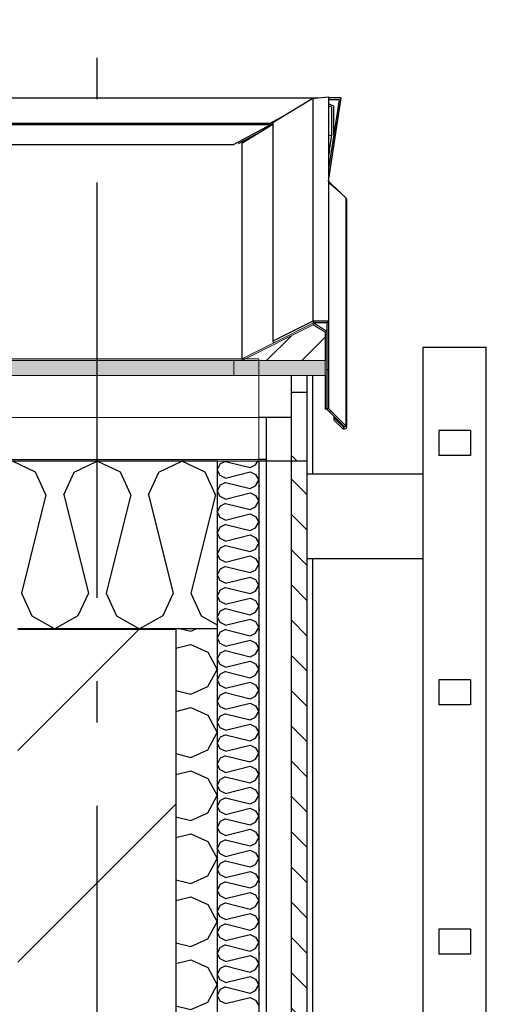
# Model space of a CAD drawing. Header units: millimetres. Extents: x -8544 to 51179, y -2070 to 13050.
# Tile 113 of 168: x 25724 to 26286, y 8361 to 9546. Entities that reach past the tile are written whole.
import ezdxf
from ezdxf.enums import TextEntityAlignment as Align

# ---------------------------------------------------------------- set-up
doc = ezdxf.new("R2010")
doc.units = ezdxf.units.MM
doc.header["$LTSCALE"] = 0.5
doc.header["$MEASUREMENT"] = 0
for name, pattern in [('Akselinje', [1500, 1000, -200, 100, -200]), ('PLINE', [0]), ('Wipeout_Contour', [2000, 0, -2000])]:
    doc.linetypes.add(name, pattern=pattern)
for name, color, linetype in [('222- Søyler (Nye konstruksjoner)', 7, 'Continuous'), ('223- Bjelker', 7, 'Continuous'), ('223- Bjelker (Skravur)', 7, 'Continuous'), ('232- Ikke-bærende yttervegger', 7, 'Continuous'), ('232- Ikke-bærende yttervegger (Skravur)', 7, 'Continuous'), ('235- Utvendig kledning og overflate (Skravur)(Nye konstruksjoner)', 7, 'Continuous'), ('235- Utvendig kledning og overflate(Nye konstruksjoner)', 7, 'Continuous'), ('261- Primærkonstruksjon (tak)', 7, 'Continuous'), ('261- Primærkonstruksjon (tak) (Skravur)', 7, 'Continuous'), ('262- Taktekking (Skravur)(Nye konstruksjoner)', 7, 'Continuous'), ('265- Gesimser_ takrenner og nedløp (Skravur)(Nye konstruksjoner)', 7, 'Continuous'), ('265- Gesimser_ takrenner og nedløp(Nye konstruksjoner)', 7, 'Continuous'), ('282- Utvendige trapper(Nye konstruksjoner)', 7, 'Continuous'), ('82-- Modullinjer', 7, 'Continuous')]:
    doc.layers.add(name, color=color, linetype=linetype)
doc.layers.add('262- Taktekking(Nye konstruksjoner)', color=7, linetype='Continuous', lineweight=0)
doc.styles.add('GENERATED_STYLE_1', font='arial.ttf')
pattern_1 = [(0, (0, 0), (0, 43.30127), [0, -25]), (0, (12.5, 21.65), (0, 43.30127), [0, -25])]
pattern_2 = [(45, (0, 0), (-79.5495, 79.5495), []), (45, (-26.52, 26.52), (-79.5495, 79.5495), [])]

# ---------------------------------------------------------------- blocks, each defined once
blk = doc.blocks.new('*X5')
at = {"layer": '261- Primærkonstruksjon (tak) (Skravur)', "linetype": 'PLINE'}
for p, q in [((25743.2, 9001.4), (25715.3, 9014.6)), ((25789.5, 9001.4), (25817.4, 9014.6)), ((25845.2, 9001.4), (25817.4, 9014.6)), ((25891.6, 9001.4), (25919.4, 9014.6)), ((25947.3, 9001.4), (25919.4, 9014.6)), ((25755.6, 8974.1), (25743.2, 9001.4)), ((25777.1, 8974.1), (25789.5, 9001.4)), ((25857.7, 8974.1), (25845.2, 9001.4)), ((25879.1, 8974.1), (25891.6, 9001.4)), ((25959.7, 8974.1), (25947.3, 9001.4)), ((25755.6, 8974.1), (25726.1, 8855.8)), ((25777.1, 8974.1), (25806.7, 8855.8)), ((25857.7, 8974.1), (25828.1, 8855.8)), ((25879.1, 8974.1), (25908.7, 8855.8)), ((25959.7, 8974.1), (25930.1, 8855.8)), ((25726.1, 8855.8), (25738.5, 8828.4)), ((25806.7, 8855.8), (25794.2, 8828.4)), ((25828.1, 8855.8), (25840.5, 8828.4)), ((25908.7, 8855.8), (25896.3, 8828.4)), ((25930.1, 8855.8), (25942.6, 8828.4)), ((25738.5, 8828.4), (25766.4, 8812.9)), ((25794.2, 8828.4), (25766.4, 8812.9)), ((25840.5, 8828.4), (25868.4, 8812.9)), ((25896.3, 8828.4), (25868.4, 8812.9)), ((25942.6, 8828.4), (25961.9, 8817.6))]:
    blk.add_line(p, q, dxfattribs=at)
blk = doc.blocks.new('*X42')
at = {"layer": '235- Utvendig kledning og overflate (Skravur)(Nye konstruksjoner)', "linetype": 'PLINE'}
for p, q in [((25965.2, 9011.2), (25961.9, 9004.3)), ((25965.2, 8997.4), (25961.9, 9004.3)), ((25972, 9014.3), (25965.2, 9011.2)), ((25972, 9014.3), (26001.3, 9007)), ((26001.3, 9007), (26008.1, 9010)), ((26008.1, 9010), (26010.6, 9014.6)), ((25972, 8994.3), (25965.2, 8997.4)), ((25972, 8994.3), (26001.3, 9001.6)), ((26001.3, 9001.6), (26008.1, 8998.6)), ((26008.1, 8998.6), (26011.9, 8991.7)), ((26008.1, 8984.8), (26011.9, 8991.7)), ((25965.2, 8985.9), (25961.9, 8979)), ((25972, 8989), (25965.2, 8985.9)), ((25972, 8989), (26001.3, 8981.7)), ((26001.3, 8981.7), (26008.1, 8984.8)), ((25965.2, 8972.1), (25961.9, 8979)), ((25972, 8969), (25965.2, 8972.1)), ((25972, 8969), (26001.3, 8976.4)), ((26001.3, 8976.4), (26008.1, 8973.3)), ((26008.1, 8973.3), (26011.9, 8966.4)), ((25965.2, 8960.6), (25961.9, 8953.7)), ((25972, 8963.7), (25965.2, 8960.6)), ((25972, 8963.7), (26001.3, 8956.4)), ((26001.3, 8956.4), (26008.1, 8959.5)), ((26008.1, 8959.5), (26011.9, 8966.4)), ((25965.2, 8946.8), (25961.9, 8953.7)), ((25972, 8943.7), (25965.2, 8946.8)), ((25972, 8943.7), (26001.3, 8951.1)), ((26001.3, 8951.1), (26008.1, 8948)), ((26008.1, 8948), (26011.9, 8941.1)), ((25965.2, 8935.3), (25961.9, 8928.4)), ((25972, 8938.4), (25965.2, 8935.3)), ((25972, 8938.4), (26001.3, 8931.1)), ((26001.3, 8931.1), (26008.1, 8934.2)), ((26008.1, 8934.2), (26011.9, 8941.1)), ((25965.2, 8921.5), (25961.9, 8928.4)), ((25972, 8918.4), (25965.2, 8921.5)), ((25972, 8918.4), (26001.3, 8925.8)), ((26001.3, 8925.8), (26008.1, 8922.7)), ((26008.1, 8922.7), (26011.9, 8915.8)), ((25965.2, 8910), (25961.9, 8903.1)), ((25972, 8913.1), (25965.2, 8910)), ((25972, 8913.1), (26001.3, 8905.8)), ((26001.3, 8905.8), (26008.1, 8908.9)), ((26008.1, 8908.9), (26011.9, 8915.8)), ((25965.2, 8896.2), (25961.9, 8903.1)), ((25972, 8893.1), (25965.2, 8896.2)), ((25972, 8893.1), (26001.3, 8900.5)), ((26001.3, 8900.5), (26008.1, 8897.4)), ((26008.1, 8897.4), (26011.9, 8890.5)), ((25965.2, 8884.7), (25961.9, 8877.8)), ((25972, 8887.8), (25965.2, 8884.7)), ((25972, 8887.8), (26001.3, 8880.5)), ((26008.1, 8883.6), (26011.9, 8890.5)), ((25965.2, 8870.9), (25961.9, 8877.8)), ((25972, 8867.9), (26001.3, 8875.2)), ((26001.3, 8880.5), (26008.1, 8883.6)), ((26001.3, 8875.2), (26008.1, 8872.1)), ((25972, 8867.9), (25965.2, 8870.9)), ((25972, 8862.5), (25965.2, 8859.5)), ((25972, 8862.5), (26001.3, 8855.2)), ((26008.1, 8872.1), (26011.9, 8865.2)), ((26008.1, 8858.3), (26011.9, 8865.2)), ((25965.2, 8859.5), (25961.9, 8852.5)), ((25965.2, 8845.6), (25961.9, 8852.5)), ((25972, 8842.6), (26001.3, 8849.9)), ((26001.3, 8855.2), (26008.1, 8858.3)), ((26001.3, 8849.9), (26008.1, 8846.8)), ((25972, 8842.6), (25965.2, 8845.6)), ((25972, 8837.2), (25965.2, 8834.2)), ((25972, 8837.2), (26001.3, 8829.9)), ((26008.1, 8846.8), (26011.9, 8839.9)), ((26008.1, 8833), (26011.9, 8839.9)), ((25965.2, 8834.2), (25961.9, 8827.3)), ((25965.2, 8820.3), (25961.9, 8827.3)), ((26001.3, 8829.9), (26008.1, 8833)), ((25972, 8817.3), (25965.2, 8820.3)), ((25972, 8817.3), (26001.3, 8824.6)), ((26001.3, 8824.6), (26008.1, 8821.5)), ((26008.1, 8821.5), (26011.9, 8814.6)), ((26008.1, 8807.7), (26011.9, 8814.6)), ((25965.2, 8808.9), (25961.9, 8802)), ((25965.2, 8795.1), (25961.9, 8802)), ((25972, 8812), (25965.2, 8808.9)), ((25972, 8812), (26001.3, 8804.6)), ((26001.3, 8804.6), (26008.1, 8807.7)), ((25972, 8792), (25965.2, 8795.1)), ((25972, 8792), (26001.3, 8799.3)), ((26001.3, 8799.3), (26008.1, 8796.2)), ((26008.1, 8796.2), (26011.9, 8789.3)), ((25965.2, 8783.6), (25961.9, 8776.7)), ((25972, 8786.7), (25965.2, 8783.6)), ((25972, 8786.7), (26001.3, 8779.3)), ((26001.3, 8779.3), (26008.1, 8782.4)), ((26008.1, 8782.4), (26011.9, 8789.3)), ((25965.2, 8769.8), (25961.9, 8776.7)), ((25972, 8766.7), (25965.2, 8769.8)), ((25972, 8766.7), (26001.3, 8774)), ((26001.3, 8774), (26008.1, 8770.9)), ((26008.1, 8770.9), (26011.9, 8764)), ((25965.2, 8758.3), (25961.9, 8751.4)), ((25972, 8761.4), (25965.2, 8758.3)), ((25972, 8761.4), (26001.3, 8754)), ((26001.3, 8754), (26008.1, 8757.1)), ((26008.1, 8757.1), (26011.9, 8764)), ((25965.2, 8744.5), (25961.9, 8751.4)), ((25972, 8741.4), (25965.2, 8744.5)), ((25972, 8741.4), (26001.3, 8748.7)), ((26001.3, 8748.7), (26008.1, 8745.6)), ((26008.1, 8745.6), (26011.9, 8738.7)), ((25965.2, 8733), (25961.9, 8726.1)), ((25972, 8736.1), (25965.2, 8733)), ((25972, 8736.1), (26001.3, 8728.7)), ((26001.3, 8728.7), (26008.1, 8731.8)), ((26008.1, 8731.8), (26011.9, 8738.7)), ((25965.2, 8719.2), (25961.9, 8726.1)), ((25972, 8716.1), (25965.2, 8719.2)), ((25972, 8716.1), (26001.3, 8723.4)), ((26001.3, 8723.4), (26008.1, 8720.3)), ((26008.1, 8720.3), (26011.9, 8713.4)), ((25965.2, 8707.7), (25961.9, 8700.8)), ((25972, 8710.8), (25965.2, 8707.7)), ((25972, 8710.8), (26001.3, 8703.4)), ((26008.1, 8706.5), (26011.9, 8713.4)), ((25965.2, 8693.9), (25961.9, 8700.8)), ((25972, 8690.8), (26001.3, 8698.1)), ((26001.3, 8703.4), (26008.1, 8706.5)), ((26001.3, 8698.1), (26008.1, 8695.1)), ((26008.1, 8695.1), (26011.9, 8688.1)), ((25972, 8690.8), (25965.2, 8693.9)), ((25972, 8685.5), (25965.2, 8682.4)), ((25972, 8685.5), (26001.3, 8678.2)), ((26008.1, 8681.2), (26011.9, 8688.1)), ((25965.2, 8682.4), (25961.9, 8675.5)), ((25965.2, 8668.6), (25961.9, 8675.5)), ((25972, 8665.5), (26001.3, 8672.8)), ((26001.3, 8678.2), (26008.1, 8681.2)), ((26001.3, 8672.8), (26008.1, 8669.8)), ((25972, 8665.5), (25965.2, 8668.6)), ((25972, 8660.2), (25965.2, 8657.1)), ((25972, 8660.2), (26001.3, 8652.9)), ((26008.1, 8669.8), (26011.9, 8662.8)), ((26008.1, 8655.9), (26011.9, 8662.8)), ((25965.2, 8657.1), (25961.9, 8650.2)), ((25965.2, 8643.3), (25961.9, 8650.2)), ((25972, 8640.2), (26001.3, 8647.5)), ((26001.3, 8652.9), (26008.1, 8655.9)), ((26001.3, 8647.5), (26008.1, 8644.5)), ((25972, 8640.2), (25965.2, 8643.3)), ((26008.1, 8644.5), (26011.9, 8637.6)), ((26008.1, 8630.6), (26011.9, 8637.6)), ((25965.2, 8631.8), (25961.9, 8624.9)), ((25965.2, 8618), (25961.9, 8624.9)), ((25972, 8634.9), (25965.2, 8631.8)), ((25972, 8634.9), (26001.3, 8627.6)), ((26001.3, 8627.6), (26008.1, 8630.6)), ((25972, 8614.9), (25965.2, 8618)), ((25972, 8614.9), (26001.3, 8622.3)), ((26001.3, 8622.3), (26008.1, 8619.2)), ((26008.1, 8619.2), (26011.9, 8612.3)), ((26008.1, 8605.4), (26011.9, 8612.3)), ((25965.2, 8606.5), (25961.9, 8599.6)), ((25972, 8609.6), (25965.2, 8606.5)), ((25972, 8609.6), (26001.3, 8602.3)), ((26001.3, 8602.3), (26008.1, 8605.4)), ((25965.2, 8592.7), (25961.9, 8599.6)), ((25972, 8589.6), (25965.2, 8592.7)), ((25972, 8589.6), (26001.3, 8597)), ((26001.3, 8597), (26008.1, 8593.9)), ((26008.1, 8593.9), (26011.9, 8587)), ((25965.2, 8581.2), (25961.9, 8574.3)), ((25972, 8584.3), (25965.2, 8581.2)), ((25972, 8584.3), (26001.3, 8577)), ((26001.3, 8577), (26008.1, 8580.1)), ((26008.1, 8580.1), (26011.9, 8587)), ((25965.2, 8567.4), (25961.9, 8574.3)), ((25972, 8564.3), (25965.2, 8567.4)), ((25972, 8564.3), (26001.3, 8571.7)), ((26001.3, 8571.7), (26008.1, 8568.6)), ((26008.1, 8568.6), (26011.9, 8561.7)), ((25965.2, 8555.9), (25961.9, 8549)), ((25972, 8559), (25965.2, 8555.9)), ((25972, 8559), (26001.3, 8551.7)), ((26001.3, 8551.7), (26008.1, 8554.8)), ((26008.1, 8554.8), (26011.9, 8561.7)), ((25965.2, 8542.1), (25961.9, 8549)), ((25972, 8539), (25965.2, 8542.1)), ((25972, 8539), (26001.3, 8546.4)), ((26001.3, 8546.4), (26008.1, 8543.3)), ((26008.1, 8543.3), (26011.9, 8536.4)), ((25965.2, 8530.6), (25961.9, 8523.7)), ((25972, 8533.7), (25965.2, 8530.6)), ((25972, 8533.7), (26001.3, 8526.4)), ((26001.3, 8526.4), (26008.1, 8529.5)), ((26008.1, 8529.5), (26011.9, 8536.4)), ((25965.2, 8516.8), (25961.9, 8523.7)), ((25972, 8513.7), (26001.3, 8521.1)), ((26001.3, 8521.1), (26008.1, 8518)), ((26008.1, 8518), (26011.9, 8511.1)), ((25965.2, 8505.4), (25961.9, 8498.4)), ((25972, 8513.7), (25965.2, 8516.8)), ((25972, 8508.4), (25965.2, 8505.4)), ((25972, 8508.4), (26001.3, 8501.1)), ((26008.1, 8504.2), (26011.9, 8511.1)), ((25965.2, 8491.5), (25961.9, 8498.4)), ((25972, 8488.5), (26001.3, 8495.8)), ((26001.3, 8501.1), (26008.1, 8504.2)), ((26001.3, 8495.8), (26008.1, 8492.7)), ((25972, 8488.5), (25965.2, 8491.5)), ((25972, 8483.1), (25965.2, 8480.1)), ((25972, 8483.1), (26001.3, 8475.8)), ((26008.1, 8492.7), (26011.9, 8485.8)), ((26008.1, 8478.9), (26011.9, 8485.8)), ((25965.2, 8480.1), (25961.9, 8473.2)), ((25965.2, 8466.2), (25961.9, 8473.2)), ((25972, 8463.2), (26001.3, 8470.5)), ((26001.3, 8475.8), (26008.1, 8478.9)), ((26001.3, 8470.5), (26008.1, 8467.4)), ((25972, 8463.2), (25965.2, 8466.2)), ((26008.1, 8467.4), (26011.9, 8460.5)), ((26008.1, 8453.6), (26011.9, 8460.5)), ((25965.2, 8454.8), (25961.9, 8447.9)), ((25965.2, 8441), (25961.9, 8447.9)), ((25972, 8457.8), (25965.2, 8454.8)), ((25972, 8457.8), (26001.3, 8450.5)), ((26001.3, 8450.5), (26008.1, 8453.6)), ((25972, 8437.9), (25965.2, 8441)), ((25972, 8437.9), (26001.3, 8445.2)), ((26001.3, 8445.2), (26008.1, 8442.1)), ((26008.1, 8442.1), (26011.9, 8435.2)), ((26008.1, 8428.3), (26011.9, 8435.2)), ((25965.2, 8429.5), (25961.9, 8422.6)), ((25965.2, 8415.7), (25961.9, 8422.6)), ((25972, 8432.6), (25965.2, 8429.5)), ((25972, 8432.6), (26001.3, 8425.2)), ((26001.3, 8425.2), (26008.1, 8428.3)), ((25972, 8412.6), (25965.2, 8415.7)), ((25972, 8412.6), (26001.3, 8419.9)), ((26001.3, 8419.9), (26008.1, 8416.8)), ((26008.1, 8416.8), (26011.9, 8409.9)), ((25965.2, 8404.2), (25961.9, 8397.3)), ((25972, 8407.3), (25965.2, 8404.2)), ((25972, 8407.3), (26001.3, 8399.9)), ((26001.3, 8399.9), (26008.1, 8403)), ((26008.1, 8403), (26011.9, 8409.9)), ((25965.2, 8390.4), (25961.9, 8397.3)), ((25972, 8387.3), (25965.2, 8390.4)), ((25972, 8387.3), (26001.3, 8394.6)), ((26001.3, 8394.6), (26008.1, 8391.5)), ((26008.1, 8391.5), (26011.9, 8384.6)), ((25965.2, 8378.9), (25961.9, 8372)), ((25972, 8382), (25965.2, 8378.9)), ((25972, 8382), (26001.3, 8374.6)), ((26001.3, 8374.6), (26008.1, 8377.7)), ((26008.1, 8377.7), (26011.9, 8384.6)), ((25965.2, 8365.1), (25961.9, 8372)), ((25972, 8362), (25965.2, 8365.1)), ((25972, 8362), (26001.3, 8369.3)), ((26001.3, 8369.3), (26008.1, 8366.2)), ((26008.1, 8366.2), (26011.9, 8359.3))]:
    blk.add_line(p, q, dxfattribs=at)
blk = doc.blocks.new('*X54')
at = {"layer": '232- Ikke-bærende yttervegger (Skravur)', "linetype": 'PLINE'}
for p, q in [((25817.1, 8812.9), (25816.8, 8812.2)), ((25918.3, 8812.9), (25930, 8809.9)), ((25930, 8809.9), (25936.5, 8812.9)), ((25911.9, 8789.5), (25930, 8794)), ((25930, 8794), (25950.4, 8784.7)), ((25950.4, 8784.7), (25961.9, 8764)), ((25950.4, 8743.3), (25961.9, 8764)), ((25930, 8734.1), (25950.4, 8743.3)), ((25911.9, 8738.6), (25930, 8734.1)), ((25911.9, 8713.6), (25930, 8718.1)), ((25930, 8718.1), (25950.4, 8708.9)), ((25950.4, 8708.9), (25961.9, 8688.1)), ((25950.4, 8667.4), (25961.9, 8688.1)), ((25911.9, 8662.7), (25930, 8658.2)), ((25930, 8658.2), (25950.4, 8667.4)), ((25911.9, 8637.7), (25930, 8642.2)), ((25930, 8642.2), (25950.4, 8633)), ((25950.4, 8633), (25961.9, 8612.3)), ((25950.4, 8591.5), (25961.9, 8612.3)), ((25930, 8582.3), (25950.4, 8591.5)), ((25911.9, 8586.8), (25930, 8582.3)), ((25911.9, 8561.8), (25930, 8566.4)), ((25930, 8566.4), (25950.4, 8557.1)), ((25950.4, 8557.1), (25961.9, 8536.4)), ((25950.4, 8515.7), (25961.9, 8536.4)), ((25911.9, 8510.9), (25930, 8506.4)), ((25930, 8506.4), (25950.4, 8515.7)), ((25911.9, 8485.9), (25930, 8490.5)), ((25930, 8490.5), (25950.4, 8481.2)), ((25950.4, 8481.2), (25961.9, 8460.5)), ((25950.4, 8439.8), (25961.9, 8460.5)), ((25911.9, 8435.1), (25930, 8430.5)), ((25930, 8430.5), (25950.4, 8439.8)), ((25911.9, 8410.1), (25930, 8414.6)), ((25930, 8414.6), (25950.4, 8405.3)), ((25950.4, 8405.3), (25961.9, 8384.6)), ((25950.4, 8363.9), (25961.9, 8384.6)), ((25930, 8354.7), (25950.4, 8363.9)), ((25911.9, 8359.2), (25930, 8354.7)), ((25821.7, 8326), (25820.7, 8328.1)), ((25842.1, 8316.7), (25887.5, 8328.1)), ((25911.9, 8334.2), (25930, 8338.7)), ((25930, 8338.7), (25950.4, 8329.5)), ((25950.4, 8329.5), (25961.9, 8308.7)), ((25842.1, 8316.7), (25821.7, 8326)), ((25950.4, 8288), (25961.9, 8308.7)), ((25842.1, 8300.8), (25821.7, 8291.5)), ((25842.1, 8300.8), (25930, 8278.8)), ((25821.7, 8291.5), (25811.9, 8270.8)), ((25930, 8278.8), (25950.4, 8288)), ((25821.7, 8250.1), (25811.9, 8270.8)), ((25842.1, 8240.8), (25930, 8262.8)), ((25930, 8262.8), (25950.4, 8253.6)), ((25842.1, 8240.8), (25821.7, 8250.1)), ((25950.4, 8253.6), (25961.9, 8232.9)), ((25954.7, 8220), (25961.9, 8232.9)), ((25842.1, 8224.9), (25831.3, 8220)), ((25842.1, 8224.9), (25861.6, 8220))]:
    blk.add_line(p, q, dxfattribs=at)
blk = doc.blocks.new('Standard grid marker[10]', base_point=(25816.9, 12550))
at = {"layer": '82-- Modullinjer', "linetype": 'Akselinje'}
blk.add_line((25816.9, 12350), (25816.9, 1550), dxfattribs=at)
at = {"layer": '82-- Modullinjer', "style": 'GENERATED_STYLE_1'}
for tag, p in [('AC_MarkerText_1_0', (25816.9, 12887.5)), ('AC_MarkerText_1_1', (25816.9, 1187.5))]:
    blk.add_attdef(tag, text='', height=175, rotation=360, dxfattribs=at).set_placement(p, align=Align.TOP_CENTER)

msp = doc.modelspace()

# ---------------------------------------------------------------- hatches: boundary and pattern name
at = {"layer": '223- Bjelker (Skravur)', "linetype": 'Continuous'}
h = msp.add_hatch(dxfattribs=at)
h.set_pattern_fill('Skrålinjer_3', color=256, style=0, pattern_type=2)
h.set_pattern_definition([(45, (0, 0), (-127.2792, 127.2792), [])])
h.paths.add_polyline_path([(25721.9, 8812.2), (25721.9, 8328.1), (25911.9, 8328.1), (25911.9, 8812.2)])
at = {"layer": '235- Utvendig kledning og overflate (Skravur)(Nye konstruksjoner)', "linetype": 'Continuous'}
h = msp.add_hatch(dxfattribs=at)
h.set_pattern_fill('Prikker_tett', color=256, style=0, pattern_type=2)
h.set_pattern_definition(pattern_1)
h.paths.add_polyline_path([(26020.9, 9014.6), (26011.9, 9014.6), (26011.9, 6890), (26020.9, 6890)])
h = msp.add_hatch(dxfattribs=at)
h.set_pattern_fill('Skrålinjer_1', color=256, style=0, pattern_type=2)
h.set_pattern_definition([(315, (0, 0), (21.213203, 21.213203), [])])
h.paths.add_polyline_path([(26050.9, 6890), (26069.9, 6890), (26069.9, 9014.6), (26050.9, 9014.6)])
at = {"layer": '262- Taktekking (Skravur)(Nye konstruksjoner)', "linetype": 'Continuous'}
msp.add_hatch(color=256, dxfattribs=at).paths.add_polyline_path([(18466.9, 9137.7), (18466.9, 9135.6), (25981.9, 9135.6), (25991.9, 9135.6), (25991.5, 9137.7)])
h = msp.add_hatch(dxfattribs=at)
h.set_pattern_fill('Prikker_tett', color=256, style=0, pattern_type=2)
h.set_pattern_definition(pattern_1)
h.paths.add_polyline_path([(18466.9, 9014.6), (26011.9, 9014.6), (26011.9, 9016.6), (18466.9, 9016.6)])
at = {"layer": '262- Taktekking(Nye konstruksjoner)', "linetype": 'Continuous'}
for points in [[(18466.9, 9117.5), (25981.9, 9117.5), (25981.9, 9135.6), (18466.9, 9135.6)], [(25981.9, 9117.5), (26011.9, 9117.5), (26050.9, 9117.5), (26091.9, 9117.5), (26091.9, 9135.6), (25991.9, 9135.6), (25981.9, 9135.6)]]:
    msp.add_hatch(color=256, dxfattribs=at).paths.add_polyline_path(points)
at = {"layer": '265- Gesimser_ takrenner og nedløp (Skravur)(Nye konstruksjoner)', "linetype": 'Continuous'}
for points in [[(25991.5, 9137.7), (25991.9, 9135.6), (26077.5, 9178.8), (26077.6, 9181.1), (26029.8, 9157)], [(26077.5, 9178.8), (26091.9, 9169.8), (26093.9, 9170.9), (26077.6, 9181.1)], [(26091.9, 9135.6), (26091.9, 9117.5), (26091.9, 9077.1), (26093.9, 9077.1), (26093.9, 9170.9), (26091.9, 9169.8)]]:
    msp.add_hatch(color=256, dxfattribs=at).paths.add_polyline_path(points)
h = msp.add_hatch(dxfattribs=at)
h.set_pattern_fill('Skrålinjer_4', color=256, style=0, pattern_type=2)
h.set_pattern_definition(pattern_2)
h.paths.add_polyline_path([(26077.1, 9183.1), (26028.9, 9158.8), (26029.8, 9157), (26077.6, 9181.1)])
h = msp.add_hatch(dxfattribs=at)
h.set_pattern_fill('Skrålinjer_4', color=256, style=0, pattern_type=2)
h.set_pattern_definition(pattern_2)
h.paths.add_polyline_path([(26095.9, 9183.1), (26077.1, 9183.1), (26077.6, 9181.1), (26093.9, 9181.1)])
h = msp.add_hatch(dxfattribs=at)
h.set_pattern_fill('Skrålinjer_4', color=256, style=0, pattern_type=2)
h.set_pattern_definition(pattern_2)
h.paths.add_polyline_path([(26093.9, 9181.1), (26093.9, 9170.9), (26093.9, 9077.1), (26095.9, 9078), (26095.9, 9183.1)])
h = msp.add_hatch(dxfattribs=at)
h.set_pattern_fill('Skrålinjer_1', color=256, style=0, pattern_type=2)
h.set_pattern_definition([(45, (0, 0), (-21.213203, 21.213203), [])])
h.paths.add_polyline_path([(25991.9, 9135.6), (26091.9, 9135.6), (26091.9, 9169.8), (26077.5, 9178.8)])
h = msp.add_hatch(dxfattribs=at)
h.set_pattern_fill('Skrålinjer_4', color=256, style=0, pattern_type=2)
h.set_pattern_definition(pattern_2)
h.paths.add_polyline_path([(26093.9, 9077.1), (26115.1, 9055.7), (26116.6, 9057.2), (26095.9, 9078)])
h = msp.add_hatch(dxfattribs=at)
h.set_pattern_fill('Skrålinjer_4', color=256, style=0, pattern_type=2)
h.set_pattern_definition(pattern_2)
h.paths.add_polyline_path([(26102.4, 9064.3), (26113, 9053.6), (26114.4, 9055), (26103.8, 9065.7)])
h = msp.add_hatch(dxfattribs=at)
h.set_pattern_fill('Skrålinjer_4', color=256, style=0, pattern_type=2)
h.set_pattern_definition(pattern_2)
h.paths.add_polyline_path([(26113, 9053.6), (26114.8, 9052.9), (26116.6, 9053.6), (26117.3, 9055.4), (26116.6, 9057.2), (26115.1, 9055.7), (26114.4, 9055)])
h = msp.add_hatch(dxfattribs=at)
h.set_pattern_fill('Prikker_tett', color=256, style=0, pattern_type=2)
h.set_pattern_definition(pattern_1)
h.paths.add_polyline_path([(26011.9, 9014.6), (26020.9, 9014.6), (26020.9, 9016.6), (26011.9, 9016.6)])

# ---------------------------------------------------------------- linework, layer by layer
at = {"layer": '222- Søyler (Nye konstruksjoner)', "linetype": 'PLINE'}
for p, q in [((26076.9, 8999.2), (26076.9, 9117.5)), ((26076.9, 8176.2), (26076.9, 8897.6))]:
    msp.add_line(p, q, dxfattribs=at)
at = {"layer": '223- Bjelker', "linetype": 'PLINE'}
for p, q in [((25811.9, 8812.2), (25721.9, 8812.2)), ((25911.9, 8812.2), (25811.9, 8812.2))]:
    msp.add_line(p, q, dxfattribs=at)
at = {"layer": '232- Ikke-bærende yttervegger', "linetype": 'PLINE'}
for p, q in [((25811.9, 8812.9), (25811.9, 8812.2)), ((25911.9, 8812.2), (25911.9, 8328.1)), ((25961.9, 8812.9), (25961.9, 8220))]:
    msp.add_line(p, q, dxfattribs=at)
at = {"layer": '235- Utvendig kledning og overflate(Nye konstruksjoner)', "linetype": 'PLINE'}
for p, q in [((26077.1, 9183.1), (26028.9, 9158.8)), ((26077.1, 9183.1), (26077.6, 9181.1)), ((26095.9, 9183.1), (26077.1, 9183.1)), ((26093.9, 9181.1), (26077.6, 9181.1)), ((26095.9, 9183.1), (26093.9, 9181.1)), ((26093.9, 9181.1), (26093.9, 9170.9)), ((26095.9, 9183.1), (26095.9, 9078)), ((26093.9, 9170.9), (26093.9, 9077.1)), ((26028.9, 9158.8), (26029.8, 9157)), ((26050.9, 9117.5), (26050.9, 9097.3)), ((26091.9, 9117.5), (26091.9, 9077.1)), ((26069.9, 9097.3), (26050.9, 9097.3)), ((26069.9, 9097.3), (26069.9, 9014.6)), ((26093.9, 9077.1), (26091.9, 9077.1)), ((26095.9, 9078), (26093.9, 9077.1)), ((26093.9, 9077.1), (26115.1, 9055.7)), ((26103.8, 9065.7), (26102.4, 9064.3)), ((26103.8, 9065.7), (26114.4, 9055)), ((26114.4, 9055), (26113, 9053.6)), ((26115.1, 9055.7), (26114.4, 9055)), ((26116.6, 9053.6), (26114.8, 9052.9)), ((26116.6, 9057.2), (26115.1, 9055.7)), ((26117.3, 9055.4), (26116.6, 9053.6)), ((26020.9, 9014.6), (26020.9, 6890)), ((26050.9, 9014.6), (26050.9, 6890)), ((26069.9, 9014.6), (26069.9, 6890))]:
    msp.add_line(p, q, dxfattribs=at)
at = {"layer": '235- Utvendig kledning og overflate(Nye konstruksjoner)', "linetype": 'PLINE', "flags": 128}
for points in [[(26095.9, 9078), (26116.6, 9057.2), (26117.3, 9055.4)], [(26102.4, 9064.3), (26113, 9053.6), (26114.8, 9052.9)], [(26011.9, 9014.6), (26011.9, 7118), (26011.9, 7116), (26011.9, 7097.9), (26011.9, 7047.9), (26011.9, 6997.8), (26011.9, 6995.8)]]:
    msp.add_lwpolyline(points, dxfattribs=at)
at = {"layer": '261- Primærkonstruksjon (tak)', "linetype": 'PLINE'}
for p, q in [((25961.9, 9014.6), (25961.9, 8812.9)), ((25811.9, 8812.9), (25721.9, 8812.9)), ((25961.9, 8812.9), (25811.9, 8812.9))]:
    msp.add_line(p, q, dxfattribs=at)
at = {"layer": '261- Primærkonstruksjon (tak)', "linetype": 'PLINE', "flags": 128}
msp.add_lwpolyline([(25961.9, 9014.6), (18524.9, 9014.6), (18505.9, 9014.6), (18475.9, 9014.6), (18466.9, 9014.6), (18266.9, 9014.6)], dxfattribs=at)
at = {"layer": '262- Taktekking(Nye konstruksjoner)', "linetype": 'PLINE'}
for p, q in [((26077.6, 9181.1), (26029.8, 9157)), ((26077.6, 9181.1), (26077.5, 9178.8)), ((26077.6, 9181.1), (26093.9, 9170.9)), ((26077.5, 9178.8), (25991.9, 9135.6)), ((26077.5, 9178.8), (26091.9, 9169.8)), ((26093.9, 9170.9), (26091.9, 9169.8)), ((26029.8, 9157), (25991.5, 9137.7)), ((26011.9, 9137.7), (18466.9, 9137.7)), ((25981.9, 9135.6), (25981.9, 9117.5)), ((25991.5, 9137.7), (25991.9, 9135.6)), ((26091.9, 9135.6), (26011.9, 9135.6)), ((26091.9, 9135.6), (26091.9, 9117.5)), ((26050.9, 9117.5), (26011.9, 9117.5)), ((26091.9, 9117.5), (26050.9, 9117.5)), ((26011.9, 9067.1), (18466.9, 9067.1)), ((26011.9, 9016.6), (18466.9, 9016.6)), ((26011.9, 9014.6), (25961.9, 9014.6))]:
    msp.add_line(p, q, dxfattribs=at)
at = {"layer": '262- Taktekking(Nye konstruksjoner)', "linetype": 'PLINE', "flags": 128}
for points in [[(26011.9, 9135.6), (25991.9, 9135.6), (25981.9, 9135.6), (18466.9, 9135.6)], [(26011.9, 9137.7), (26011.9, 9135.6), (26011.9, 9117.5)], [(26011.9, 9117.5), (25981.9, 9117.5), (18466.9, 9117.5)], [(26011.9, 9117.5), (26011.9, 9067.1), (26011.9, 9016.6), (26011.9, 9014.6)]]:
    msp.add_lwpolyline(points, dxfattribs=at)
at = {"layer": '265- Gesimser_ takrenner og nedløp(Nye konstruksjoner)', "linetype": 'PLINE'}
for p, q in [((26082.9, 9451.6), (26095.9, 9453.1)), ((26095.9, 9453.1), (26095.9, 9183.1)), ((18524.9, 9451.6), (26082.5, 9451.6)), ((26077.1, 9451), (26046.5, 9432.4)), ((26077.1, 9451), (26082.4, 9451.6)), ((26077.1, 9451), (26077.1, 9183.1)), ((26082.5, 9451.6), (26082.4, 9451.6)), ((26082.4, 9451.6), (26082.9, 9451.6)), ((26082.9, 9451.6), (26082.5, 9451.6)), ((26111.2, 9451.6), (26095.9, 9451.6)), ((26095.9, 9351.6), (26111.2, 9451.6)), ((26095.9, 9449.6), (26108.6, 9449.6)), ((26102.1, 9441.7), (26095.9, 9444.3)), ((26099.7, 9440.4), (26095.9, 9441.9)), ((26108.6, 9449.6), (26102.1, 9407)), ((26102.1, 9407), (26102.1, 9441.7)), ((26046.5, 9432.4), (26025.9, 9421.4)), ((26046.5, 9432.4), (26028.9, 9421.7)), ((26099.7, 9406.8), (26099.7, 9440.4)), ((18524.9, 9421.4), (26025.9, 9421.4)), ((18524.9, 9419.7), (26026.9, 9419.7)), ((26026.9, 9419.7), (25981.9, 9395.7)), ((26028.9, 9419.5), (25991.5, 9396.8)), ((26025.9, 9421.4), (26026.9, 9419.7)), ((26026.9, 9419.7), (26028.9, 9420.8)), ((26028.9, 9421.7), (26028.9, 9158.8)), ((26016.1, 9411.7), (25987.2, 9396.3)), ((26102.1, 9407), (26095.9, 9366.8)), ((26095.9, 9406.4), (26099.7, 9406.8)), ((26096.9, 9388.7), (26099.7, 9406.8)), ((18524.9, 9395.7), (25981.9, 9395.7)), ((25991.5, 9396.8), (25991.5, 9137.7)), ((26096.9, 9388.7), (26095.9, 9382)), ((26095.9, 9388.6), (26096.9, 9388.7)), ((26110.1, 9337.3), (26095.9, 9351.3)), ((26110.1, 9337.3), (26095.9, 9349.7)), ((26116.6, 9331.6), (26110.1, 9337.3)), ((26116.6, 9331.6), (26116.6, 9057.2)), ((26117.3, 9329.9), (26116.6, 9331.6)), ((26117.3, 9329.9), (26117.3, 9055.4)), ((26091.9, 9169.8), (26091.9, 9135.6)), ((26069.9, 9117.5), (26069.9, 9097.3)), ((26102.4, 9068.6), (26102.4, 9064.3)), ((26103.8, 9067.2), (26103.8, 9065.7)), ((26114.4, 9056.5), (26114.4, 9055))]:
    msp.add_line(p, q, dxfattribs=at)
at = {"layer": '282- Utvendige trapper(Nye konstruksjoner)', "linetype": 'PLINE'}
for p, q in [((26209.6, 9151.6), (26285.8, 9151.6)), ((26209.6, 7353.2), (26209.6, 9151.6)), ((26285.8, 7353.2), (26285.8, 9151.6)), ((26228.7, 9051.6), (26228.7, 9021.6)), ((26266.8, 9051.6), (26228.7, 9051.6)), ((26266.8, 9051.6), (26266.8, 9021.6)), ((26266.8, 9021.6), (26228.7, 9021.6)), ((26069.9, 8999.2), (26209.6, 8999.2)), ((26069.9, 8897.6), (26209.6, 8897.6)), ((26228.7, 8751.6), (26228.7, 8721.6)), ((26266.8, 8751.6), (26228.7, 8751.6)), ((26266.8, 8751.6), (26266.8, 8721.6)), ((26266.8, 8721.6), (26228.7, 8721.6)), ((26228.7, 8451.6), (26228.7, 8421.6)), ((26266.8, 8451.6), (26228.7, 8451.6)), ((26266.8, 8451.6), (26266.8, 8421.6)), ((26266.8, 8421.6), (26228.7, 8421.6))]:
    msp.add_line(p, q, dxfattribs=at)

# ---------------------------------------------------------------- block references
at = {"layer": '232- Ikke-bærende yttervegger'}
msp.add_blockref('*X54', (0, 0), dxfattribs=at)
at = {"layer": '235- Utvendig kledning og overflate(Nye konstruksjoner)'}
msp.add_blockref('*X42', (0, 0), dxfattribs=at)
at = {"layer": '261- Primærkonstruksjon (tak)'}
msp.add_blockref('*X5', (0, 0), dxfattribs=at)

# ---------------------------------------------------------------- next in the draw order: wipeouts: each hides what was drawn before it
at = {"linetype": 'Wipeout_Contour', "ltscale": 110243.857544}
msp.add_wipeout([(26020.9, 9014.6), (26050.9, 9014.6), (26050.9, 9067.1), (26020.9, 9067.1)], dxfattribs=at).dxf.layer = '265- Gesimser_ takrenner og nedløp (Skravur)(Nye konstruksjoner)'

# ---------------------------------------------------------------- next in the draw order: hatches: boundary and pattern name
at = {"layer": '265- Gesimser_ takrenner og nedløp (Skravur)(Nye konstruksjoner)', "linetype": 'Continuous'}
h = msp.add_hatch(dxfattribs=at)
h.set_pattern_fill('Skrålinjer_2', color=256, style=0, pattern_type=2)
h.set_pattern_definition([(135, (0, 0), (56.56854, 56.56854), [80, 0])])
h.paths.add_polyline_path([(26050.9, 9067.1), (26050.9, 9014.6), (26069.9, 9014.6), (26069.9, 9097.3), (26050.9, 9097.3)])

# ---------------------------------------------------------------- next in the draw order: linework, layer by layer
at = {"layer": '235- Utvendig kledning og overflate(Nye konstruksjoner)', "linetype": 'PLINE'}
msp.add_line((26020.9, 9016.6), (26011.9, 9016.6), dxfattribs=at)
at = {"layer": '235- Utvendig kledning og overflate(Nye konstruksjoner)', "linetype": 'PLINE', "flags": 128}
for points in [[(26050.9, 9097.3), (26050.9, 9067.1), (26050.9, 9014.6)], [(26050.9, 9067.1), (26020.9, 9067.1), (26011.9, 9067.1)], [(26020.9, 9067.1), (26020.9, 9016.6), (26020.9, 9014.6)], [(26069.9, 9014.6), (26050.9, 9014.6), (26020.9, 9014.6), (26011.9, 9014.6)]]:
    msp.add_lwpolyline(points, dxfattribs=at)

# ---------------------------------------------------------------- next in the draw order: block references
at = {"layer": '82-- Modullinjer', "linetype": 'PLINE'}
msp.add_blockref('Standard grid marker[10]', (25816.9, 12550), dxfattribs=at)

doc.saveas('drawing.dxf')
